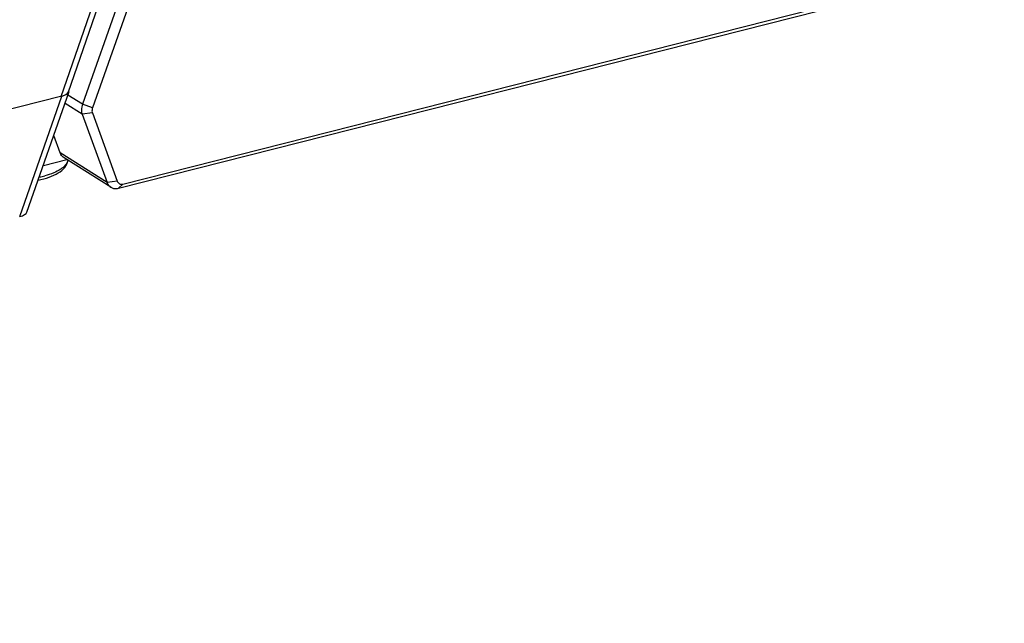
# Model space of a CAD drawing. Header units: millimetres. Extents: x 0 to 420, y 0 to 297.
# Tile 67 of 136: x 348 to 355, y 96 to 100. Entities that reach past the tile are written whole.
import ezdxf

# ---------------------------------------------------------------- set-up
doc = ezdxf.new("R2010")
doc.units = ezdxf.units.MM
doc.header["$LTSCALE"] = 23.1
doc.layers.get('0').update_dxf_attribs({"linetype": 'CONTINUOUS'})

msp = doc.modelspace()

# ---------------------------------------------------------------- linework, layer by layer
at = {"color": 7, "linetype": 'Continuous'}
for p, q in [((348.5137, 99.3561), (351.0167, 106.5389)), ((348.5623, 99.3862), (351.0553, 106.5405)), ((351.1902, 106.4846), (348.6544, 99.3049)), ((351.2562, 106.46), (348.7204, 99.2803)), ((348.8914, 98.7523), (359.3178, 101.3977)), ((348.9205, 98.7803), (359.3468, 101.4256)), ((348.2904, 98.5961), (348.5675, 99.3873)), ((348.6544, 99.3049), (348.5596, 99.3648)), ((348.5196, 99.3576), (334.8737, 95.8954)), ((348.2424, 98.5664), (348.5196, 99.3576)), ((348.6526, 99.238), (348.5402, 99.3091)), ((348.7204, 99.2803), (348.6544, 99.3049)), ((348.7195, 99.2469), (348.6526, 99.238)), ((348.6526, 99.238), (348.8158, 98.7905)), ((348.7195, 99.2469), (348.8827, 98.7994)), ((348.5089, 98.9846), (348.4669, 99.0999)), ((348.8158, 98.7905), (348.5089, 98.9846)), ((348.3977, 98.9025), (348.5517, 98.9416)), ((348.8404, 98.759), (348.5335, 98.9531)), ((348.8827, 98.7994), (348.8158, 98.7905)), ((348.9205, 98.7803), (348.8914, 98.7523))]:
    msp.add_line(p, q, dxfattribs=at)
msp.add_arc((348.2655, 99.3929), 0.5759, 280.58846, 284.20817, dxfattribs=at)
for centre, major_axis, ratio, start_param, end_param in [((348.4582, 99.3915), (0.1051, 0.0006), 0.399615, -1.016517, -0.140994), ((348.4635, 99.3929), (0.105, 0.0003), 0.398138, 5.274537, 6.143414), ((348.1864, 98.6016), (0.105, 0.0003), 0.398138, -1.008648, -0.139771)]:
    msp.add_ellipse(centre, major_axis=major_axis, ratio=ratio, start_param=start_param, end_param=end_param, dxfattribs=at)
for points, knots in [([(348.6544, 99.3049), (348.6524, 99.2992), (348.6464, 99.2775), (348.6469, 99.2535), (348.6526, 99.238)], [0, 0, 0, 0, 0.268445, 1, 1, 1, 1]), ([(348.7204, 99.2803), (348.7194, 99.2774), (348.7164, 99.2666), (348.7167, 99.2546), (348.7195, 99.2469)], [0, 0, 0, 0, 0.268445, 1, 1, 1, 1]), ([(348.5335, 98.9531), (348.5251, 98.9584), (348.5156, 98.969), (348.5101, 98.9813), (348.5089, 98.9846)], [0, 0, 0, 0, 0.738373, 1, 1, 1, 1]), ([(348.364, 98.8059), (348.3885, 98.8106), (348.4339, 98.8222), (348.494, 98.849), (348.5401, 98.8853), (348.5574, 98.9192), (348.5602, 98.9362)], [0, 0, 0, 0, 0.301785, 0.564235, 0.791074, 1, 1, 1, 1]), ([(348.5599, 98.9365), (348.5541, 98.912), (348.5196, 98.8787), (348.4635, 98.8513), (348.4269, 98.8396), (348.4069, 98.8345)], [0, 0, 0, 0, 0.398275, 0.674261, 1, 1, 1, 1]), ([(348.8158, 98.7905), (348.817, 98.7872), (348.8225, 98.7749), (348.832, 98.7643), (348.8404, 98.759)], [0, 0, 0, 0, 0.261623, 1, 1, 1, 1]), ([(348.8827, 98.7994), (348.8853, 98.7923), (348.896, 98.779), (348.913, 98.7784), (348.9205, 98.7803)], [0, 0, 0, 0, 0.492647, 1, 1, 1, 1]), ([(348.8404, 98.759), (348.8512, 98.7522), (348.8697, 98.7482), (348.8869, 98.7512), (348.8914, 98.7523)], [0, 0, 0, 0, 0.732394, 1, 1, 1, 1])]:
    msp.add_open_spline(points, degree=3, knots=knots, dxfattribs=at)

doc.saveas('drawing.dxf')
